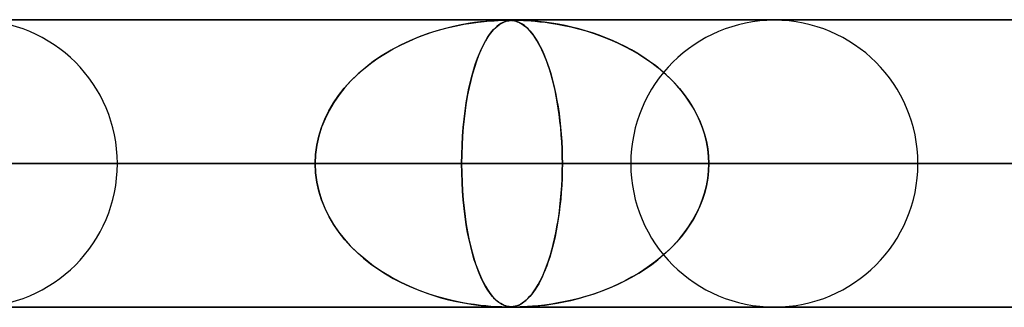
# Model space of a CAD drawing. Header units: millimetres. Extents: x -635 to 635, y -772 to 772.
# Tile 9 of 32: x -304 to -270, y 761 to 772. Entities that reach past the tile are written whole.
import ezdxf

# ---------------------------------------------------------------- set-up
doc = ezdxf.new("R2010")
doc.units = ezdxf.units.MM
doc.layers.add('HIDDEN', color=7, linetype='Continuous')
doc.layers.add('THICK', color=7, linetype='Continuous')

msp = doc.modelspace()

# ---------------------------------------------------------------- linework, layer by layer
at = {"layer": 'HIDDEN'}
for p, q in [((-474.699, 771.49), (0, 771.49)), ((0, 771.49), (-474.699, 771.49)), ((-0.329, 771.48), (-454.892, 771.48)), ((-288.786, 771.38), (-288.551, 771.413)), ((-288.469, 771.422), (-288.671, 771.397)), ((-288.551, 771.413), (-288.339, 771.437)), ((-288.282, 771.442), (-288.469, 771.422)), ((-288.339, 771.437), (-288.152, 771.454)), ((-288.11, 771.457), (-288.282, 771.442)), ((-288.152, 771.454), (-287.989, 771.465)), ((-287.956, 771.467), (-288.11, 771.457)), ((-287.989, 771.465), (-287.85, 771.473)), ((-287.825, 771.474), (-287.956, 771.467)), ((-287.85, 771.473), (-287.733, 771.477)), ((-287.72, 771.478), (-287.825, 771.474)), ((-287.733, 771.477), (-287.639, 771.479)), ((-287.725, 771.38), (-287.658, 771.413)), ((-287.634, 771.479), (-287.72, 771.478)), ((-287.635, 771.422), (-287.693, 771.397)), ((-287.658, 771.413), (-287.596, 771.437)), ((-287.639, 771.479), (-287.562, 771.48)), ((-287.578, 771.442), (-287.635, 771.422)), ((-287.563, 771.48), (-287.634, 771.479)), ((-287.596, 771.437), (-287.537, 771.454)), ((-287.523, 771.457), (-287.578, 771.442)), ((-287.5, 771.479), (-287.563, 771.48)), ((-287.562, 771.48), (-287.497, 771.479)), ((-287.537, 771.454), (-287.48, 771.465)), ((-287.468, 771.467), (-287.523, 771.457)), ((-287.443, 771.477), (-287.5, 771.479)), ((-287.497, 771.479), (-287.439, 771.477)), ((-287.48, 771.465), (-287.424, 771.473)), ((-287.413, 771.474), (-287.468, 771.467)), ((-287.387, 771.473), (-287.443, 771.477)), ((-287.439, 771.477), (-287.384, 771.473)), ((-287.424, 771.473), (-287.367, 771.477)), ((-287.36, 771.478), (-287.413, 771.474)), ((-287.329, 771.466), (-287.387, 771.473)), ((-287.384, 771.473), (-287.332, 771.466)), ((-287.367, 771.477), (-287.306, 771.479)), ((-287.303, 771.479), (-287.36, 771.478)), ((-287.332, 771.466), (-287.283, 771.457)), ((-287.269, 771.454), (-287.329, 771.466)), ((-287.306, 771.479), (-287.24, 771.48)), ((-287.241, 771.48), (-287.303, 771.479)), ((-287.283, 771.457), (-287.236, 771.446)), ((-287.205, 771.436), (-287.269, 771.454)), ((-287.169, 771.479), (-287.241, 771.48)), ((-287.24, 771.48), (-287.164, 771.479)), ((-287.236, 771.446), (-287.188, 771.43)), ((-287.139, 771.411), (-287.205, 771.436)), ((-287.188, 771.43), (-287.135, 771.409)), ((-287.082, 771.477), (-287.169, 771.479)), ((-287.164, 771.479), (-287.074, 771.477)), ((-286.972, 771.473), (-287.082, 771.477)), ((-287.074, 771.477), (-286.965, 771.473)), ((-286.831, 771.466), (-286.972, 771.473)), ((-286.965, 771.473), (-286.839, 771.466)), ((-286.839, 771.466), (-286.702, 771.457)), ((-286.659, 771.454), (-286.831, 771.466)), ((-286.702, 771.457), (-286.559, 771.446)), ((-286.459, 771.436), (-286.659, 771.454)), ((-286.559, 771.446), (-286.401, 771.43)), ((-286.236, 771.411), (-286.459, 771.436)), ((-286.401, 771.43), (-286.221, 771.409)), ((-290.393, 770.979), (-290.117, 771.072)), ((-289.98, 771.114), (-290.286, 771.016)), ((-290.117, 771.072), (-289.842, 771.154)), ((-289.686, 771.196), (-289.98, 771.114)), ((-289.842, 771.154), (-289.571, 771.225)), ((-289.405, 771.264), (-289.686, 771.196)), ((-289.571, 771.225), (-289.303, 771.286)), ((-289.141, 771.319), (-289.405, 771.264)), ((-289.303, 771.286), (-289.041, 771.338)), ((-288.895, 771.363), (-289.141, 771.319)), ((-289.041, 771.338), (-288.786, 771.38)), ((-288.671, 771.397), (-288.895, 771.363)), ((-288.151, 770.979), (-288.079, 771.072)), ((-288.043, 771.114), (-288.123, 771.016)), ((-288.079, 771.072), (-288.007, 771.154)), ((-287.966, 771.196), (-288.043, 771.114)), ((-288.007, 771.154), (-287.936, 771.225)), ((-287.892, 771.264), (-287.966, 771.196)), ((-287.936, 771.225), (-287.865, 771.286)), ((-287.822, 771.319), (-287.892, 771.264)), ((-287.865, 771.286), (-287.795, 771.338)), ((-287.755, 771.363), (-287.822, 771.319)), ((-287.795, 771.338), (-287.725, 771.38)), ((-287.693, 771.397), (-287.755, 771.363)), ((-287.072, 771.378), (-287.139, 771.411)), ((-287.135, 771.409), (-287.078, 771.381)), ((-287.078, 771.381), (-287.018, 771.346)), ((-287.005, 771.338), (-287.072, 771.378)), ((-287.018, 771.346), (-286.954, 771.302)), ((-286.94, 771.292), (-287.005, 771.338)), ((-286.954, 771.302), (-286.887, 771.248)), ((-286.876, 771.239), (-286.94, 771.292)), ((-286.887, 771.248), (-286.817, 771.184)), ((-286.812, 771.179), (-286.876, 771.239)), ((-286.817, 771.184), (-286.745, 771.107)), ((-286.749, 771.112), (-286.812, 771.179)), ((-286.687, 771.039), (-286.749, 771.112)), ((-286.745, 771.107), (-286.671, 771.018)), ((-286, 771.378), (-286.236, 771.411)), ((-286.221, 771.409), (-286.022, 771.381)), ((-286.022, 771.381), (-285.805, 771.346)), ((-285.761, 771.338), (-286, 771.378)), ((-285.805, 771.346), (-285.571, 771.302)), ((-285.523, 771.292), (-285.761, 771.338)), ((-285.571, 771.302), (-285.324, 771.248)), ((-285.284, 771.239), (-285.523, 771.292)), ((-285.324, 771.248), (-285.063, 771.184)), ((-285.046, 771.179), (-285.284, 771.239)), ((-285.063, 771.184), (-284.792, 771.107)), ((-284.809, 771.112), (-285.046, 771.179)), ((-284.574, 771.039), (-284.809, 771.112)), ((-284.792, 771.107), (-284.513, 771.018)), ((-290.921, 770.768), (-291.246, 770.616)), ((-291.225, 770.626), (-290.948, 770.756)), ((-290.948, 770.756), (-290.671, 770.874)), ((-290.6, 770.901), (-290.921, 770.768)), ((-290.671, 770.874), (-290.393, 770.979)), ((-290.286, 771.016), (-290.6, 770.901)), ((-288.287, 770.768), (-288.37, 770.616)), ((-288.365, 770.626), (-288.294, 770.756)), ((-288.294, 770.756), (-288.222, 770.874)), ((-288.204, 770.901), (-288.287, 770.768)), ((-288.222, 770.874), (-288.151, 770.979)), ((-288.123, 771.016), (-288.204, 770.901)), ((-286.625, 770.958), (-286.687, 771.039)), ((-286.671, 771.018), (-286.597, 770.919)), ((-286.564, 770.87), (-286.625, 770.958)), ((-286.597, 770.919), (-286.526, 770.811)), ((-286.504, 770.775), (-286.564, 770.87)), ((-286.526, 770.811), (-286.457, 770.695)), ((-286.444, 770.672), (-286.504, 770.775)), ((-284.34, 770.958), (-284.574, 771.039)), ((-284.513, 771.018), (-284.235, 770.919)), ((-284.109, 770.87), (-284.34, 770.958)), ((-284.235, 770.919), (-283.965, 770.811)), ((-283.88, 770.775), (-284.109, 770.87)), ((-283.965, 770.811), (-283.703, 770.695)), ((-283.655, 770.672), (-283.88, 770.775)), ((-291.57, 770.443), (-291.883, 770.254)), ((-291.768, 770.326), (-291.499, 770.482)), ((-291.246, 770.616), (-291.57, 770.443)), ((-291.499, 770.482), (-291.225, 770.626)), ((-288.453, 770.443), (-288.532, 770.254)), ((-288.503, 770.326), (-288.435, 770.482)), ((-288.37, 770.616), (-288.453, 770.443)), ((-288.435, 770.482), (-288.365, 770.626)), ((-286.457, 770.695), (-286.39, 770.571)), ((-286.386, 770.563), (-286.444, 770.672)), ((-286.39, 770.571), (-286.325, 770.438)), ((-286.328, 770.445), (-286.386, 770.563)), ((-286.272, 770.321), (-286.328, 770.445)), ((-286.325, 770.438), (-286.262, 770.298)), ((-283.703, 770.695), (-283.448, 770.571)), ((-283.432, 770.563), (-283.655, 770.672)), ((-283.448, 770.571), (-283.202, 770.438)), ((-283.214, 770.445), (-283.432, 770.563)), ((-283, 770.321), (-283.214, 770.445)), ((-283.202, 770.438), (-282.964, 770.298)), ((-292.178, 770.054), (-292.455, 769.841)), ((-292.287, 769.973), (-292.032, 770.156)), ((-291.883, 770.254), (-292.178, 770.054)), ((-292.032, 770.156), (-291.768, 770.326)), ((-288.607, 770.054), (-288.678, 769.841)), ((-288.635, 769.973), (-288.57, 770.156)), ((-288.532, 770.254), (-288.607, 770.054)), ((-288.57, 770.156), (-288.503, 770.326)), ((-286.216, 770.188), (-286.272, 770.321)), ((-286.262, 770.298), (-286.201, 770.151)), ((-286.162, 770.048), (-286.216, 770.188)), ((-286.201, 770.151), (-286.143, 769.996)), ((-286.11, 769.9), (-286.162, 770.048)), ((-282.791, 770.188), (-283, 770.321)), ((-282.964, 770.298), (-282.734, 770.151)), ((-282.586, 770.048), (-282.791, 770.188)), ((-282.734, 770.151), (-282.514, 769.996)), ((-282.387, 769.9), (-282.586, 770.048)), ((-292.768, 769.569), (-292.532, 769.778)), ((-292.455, 769.841), (-292.714, 769.618)), ((-292.532, 769.778), (-292.287, 769.973)), ((-288.757, 769.569), (-288.697, 769.778)), ((-288.678, 769.841), (-288.743, 769.618)), ((-288.697, 769.778), (-288.635, 769.973)), ((-286.143, 769.996), (-286.088, 769.833)), ((-286.059, 769.743), (-286.11, 769.9)), ((-286.088, 769.833), (-286.035, 769.664)), ((-286.01, 769.579), (-286.059, 769.743)), ((-282.514, 769.996), (-282.303, 769.833)), ((-282.193, 769.743), (-282.387, 769.9)), ((-282.303, 769.833), (-282.102, 769.664)), ((-282.007, 769.579), (-282.193, 769.743)), ((-292.955, 769.384), (-293.176, 769.14)), ((-292.991, 769.347), (-292.768, 769.569)), ((-292.714, 769.618), (-292.955, 769.384)), ((-288.804, 769.384), (-288.86, 769.14)), ((-288.813, 769.347), (-288.757, 769.569)), ((-288.743, 769.618), (-288.804, 769.384)), ((-286.035, 769.664), (-285.984, 769.487)), ((-285.962, 769.406), (-286.01, 769.579)), ((-285.984, 769.487), (-285.935, 769.3)), ((-285.917, 769.224), (-285.962, 769.406)), ((-282.102, 769.664), (-281.909, 769.487)), ((-281.827, 769.406), (-282.007, 769.579)), ((-281.909, 769.487), (-281.725, 769.3)), ((-281.655, 769.224), (-281.827, 769.406)), ((-293.395, 768.864), (-293.2, 769.112)), ((-293.176, 769.14), (-293.379, 768.886)), ((-293.2, 769.112), (-292.991, 769.347)), ((-288.915, 768.864), (-288.866, 769.112)), ((-288.86, 769.14), (-288.911, 768.886)), ((-288.866, 769.112), (-288.813, 769.347)), ((-285.935, 769.3), (-285.889, 769.105)), ((-285.874, 769.034), (-285.917, 769.224)), ((-285.889, 769.105), (-285.846, 768.901)), ((-285.833, 768.836), (-285.874, 769.034)), ((-281.725, 769.3), (-281.551, 769.105)), ((-281.492, 769.034), (-281.655, 769.224)), ((-281.551, 769.105), (-281.387, 768.901)), ((-281.338, 768.836), (-281.492, 769.034)), ((-293.574, 768.602), (-293.395, 768.864)), ((-293.379, 768.886), (-293.562, 768.62)), ((-288.96, 768.602), (-288.915, 768.864)), ((-288.911, 768.886), (-288.957, 768.62)), ((-285.846, 768.901), (-285.806, 768.689)), ((-285.795, 768.63), (-285.833, 768.836)), ((-285.806, 768.689), (-285.769, 768.468)), ((-281.387, 768.901), (-281.234, 768.689)), ((-281.195, 768.63), (-281.338, 768.836)), ((-281.234, 768.689), (-281.094, 768.468)), ((-293.727, 768.343), (-293.869, 768.054)), ((-293.734, 768.328), (-293.574, 768.602)), ((-293.562, 768.62), (-293.727, 768.343)), ((-288.998, 768.343), (-289.034, 768.054)), ((-289, 768.328), (-288.96, 768.602)), ((-288.957, 768.62), (-288.998, 768.343)), ((-285.761, 768.417), (-285.795, 768.63)), ((-285.769, 768.468), (-285.735, 768.24)), ((-285.729, 768.196), (-285.761, 768.417)), ((-281.063, 768.417), (-281.195, 768.63)), ((-281.094, 768.468), (-280.967, 768.24)), ((-280.944, 768.196), (-281.063, 768.417)), ((-293.992, 767.746), (-293.874, 768.043)), ((-293.869, 768.054), (-293.989, 767.754)), ((-293.874, 768.043), (-293.734, 768.328)), ((-289.065, 767.746), (-289.036, 768.043)), ((-289.034, 768.054), (-289.064, 767.754)), ((-289.036, 768.043), (-289, 768.328)), ((-285.735, 768.24), (-285.705, 768.004)), ((-285.701, 767.967), (-285.729, 768.196)), ((-285.705, 768.004), (-285.68, 767.763)), ((-280.967, 768.24), (-280.854, 768.004)), ((-280.838, 767.967), (-280.944, 768.196)), ((-280.854, 768.004), (-280.757, 767.763)), ((-294.086, 767.441), (-293.992, 767.746)), ((-293.989, 767.754), (-294.085, 767.447)), ((-289.089, 767.441), (-289.065, 767.746)), ((-289.064, 767.754), (-289.088, 767.447)), ((-285.677, 767.732), (-285.701, 767.967)), ((-285.68, 767.763), (-285.658, 767.516)), ((-285.656, 767.491), (-285.677, 767.732)), ((-280.746, 767.732), (-280.838, 767.967)), ((-280.757, 767.763), (-280.676, 767.516)), ((-280.669, 767.491), (-280.746, 767.732)), ((-294.155, 767.129), (-294.086, 767.441)), ((-294.085, 767.447), (-294.154, 767.132)), ((-289.088, 767.447), (-289.106, 767.132)), ((-289.106, 767.129), (-289.089, 767.441)), ((-285.658, 767.516), (-285.641, 767.264)), ((-285.64, 767.245), (-285.656, 767.491)), ((-280.676, 767.516), (-280.612, 767.264)), ((-280.608, 767.245), (-280.669, 767.491)), ((-294.154, 767.132), (-294.196, 766.813)), ((-294.196, 766.812), (-294.155, 767.129)), ((-289.106, 767.132), (-289.116, 766.813)), ((-289.116, 766.812), (-289.106, 767.129)), ((-285.641, 767.264), (-285.629, 767.008)), ((-285.629, 766.995), (-285.64, 767.245)), ((-285.629, 767.008), (-285.622, 766.749)), ((-285.622, 766.744), (-285.629, 766.995)), ((-280.612, 767.264), (-280.566, 767.008)), ((-280.564, 766.995), (-280.608, 767.245)), ((-280.566, 767.008), (-280.538, 766.749)), ((-280.538, 766.744), (-280.564, 766.995)), ((-294.196, 766.813), (-294.21, 766.49)), ((-294.21, 766.49), (-294.196, 766.812)), ((-289.116, 766.813), (-289.12, 766.49)), ((-289.12, 766.49), (-289.116, 766.812)), ((-285.622, 766.749), (-285.619, 766.49)), ((-285.619, 766.49), (-285.622, 766.744)), ((-280.538, 766.749), (-280.529, 766.49)), ((-280.529, 766.49), (-280.538, 766.744)), ((-5, 766.49), (-456.783, 766.49)), ((-456.783, 766.49), (-5, 766.49)), ((-448.192, 766.49), (-5, 766.49)), ((-5, 766.49), (-448.192, 766.49)), ((-5, 766.49), (-432.831, 766.49)), ((-432.831, 766.49), (-5, 766.49)), ((-424.241, 766.49), (-5, 766.49)), ((-5, 766.49), (-424.241, 766.49)), ((-5, 766.49), (-408.88, 766.49)), ((-408.88, 766.49), (-5, 766.49)), ((-400.289, 766.49), (-5, 766.49)), ((-5, 766.49), (-400.289, 766.49)), ((-5, 766.49), (-384.928, 766.49)), ((-384.928, 766.49), (-5, 766.49)), ((-376.338, 766.49), (-5, 766.49)), ((-5, 766.49), (-376.338, 766.49)), ((-5, 766.49), (-360.977, 766.49)), ((-360.977, 766.49), (-5, 766.49)), ((-352.386, 766.49), (-5, 766.49)), ((-5, 766.49), (-352.386, 766.49)), ((-294.21, 766.49), (-338.89, 766.49)), ((-338.89, 766.49), (-294.21, 766.49)), ((-5, 766.49), (-337.025, 766.49)), ((-337.025, 766.49), (-5, 766.49)), ((-328.91, 766.49), (-285.619, 766.49)), ((-328.91, 766.49), (-285.619, 766.49)), ((-328.434, 766.49), (-5, 766.49)), ((-5, 766.49), (-328.434, 766.49)), ((-5, 766.49), (-313.072, 766.49)), ((-313.072, 766.49), (-5, 766.49)), ((-270.257, 766.49), (-311.065, 766.49)), ((-270.257, 766.49), (-311.065, 766.49)), ((-309.572, 766.49), (-294.21, 766.49)), ((-294.21, 766.49), (-309.572, 766.49)), ((-304.481, 766.49), (-5, 766.49)), ((-5, 766.49), (-304.481, 766.49)), ((-289.12, 766.49), (-304.481, 766.49)), ((-304.481, 766.49), (-289.12, 766.49)), ((-301.085, 766.49), (-261.666, 766.49)), ((-301.085, 766.49), (-261.666, 766.49)), ((-294.196, 766.167), (-294.21, 766.49)), ((-294.21, 766.49), (-294.196, 766.168)), ((-289.12, 766.49), (-289.116, 766.168)), ((-5, 766.49), (-289.12, 766.49)), ((-289.12, 766.49), (-5, 766.49)), ((-289.116, 766.168), (-289.12, 766.49)), ((-285.619, 766.49), (-285.622, 766.237)), ((-285.622, 766.231), (-285.619, 766.49)), ((-285.619, 766.49), (-270.257, 766.49)), ((-270.257, 766.49), (-285.619, 766.49)), ((-246.304, 766.49), (-283.24, 766.49)), ((-283.24, 766.49), (-246.304, 766.49)), ((-280.538, 766.231), (-280.529, 766.49)), ((-280.529, 766.49), (-280.538, 766.236)), ((-280.529, 766.49), (-5, 766.49)), ((-5, 766.49), (-280.529, 766.49)), ((-265.167, 766.49), (-280.529, 766.49)), ((-280.529, 766.49), (-265.167, 766.49)), ((-273.26, 766.49), (-237.712, 766.49)), ((-273.26, 766.49), (-237.712, 766.49)), ((-294.196, 766.168), (-294.155, 765.851)), ((-294.154, 765.848), (-294.196, 766.167)), ((-289.116, 766.168), (-289.106, 765.851)), ((-289.106, 765.849), (-289.116, 766.168)), ((-285.641, 765.716), (-285.629, 765.972)), ((-285.629, 765.985), (-285.64, 765.737)), ((-285.622, 766.237), (-285.629, 765.985)), ((-285.629, 765.972), (-285.622, 766.231)), ((-280.612, 765.716), (-280.566, 765.972)), ((-280.564, 765.984), (-280.608, 765.735)), ((-280.566, 765.972), (-280.538, 766.231)), ((-280.538, 766.236), (-280.564, 765.984)), ((-294.155, 765.851), (-294.086, 765.539)), ((-294.085, 765.534), (-294.154, 765.848)), ((-289.106, 765.851), (-289.089, 765.539)), ((-289.089, 765.535), (-289.106, 765.849)), ((-285.658, 765.464), (-285.641, 765.716)), ((-285.64, 765.737), (-285.656, 765.491)), ((-280.676, 765.464), (-280.612, 765.716)), ((-280.608, 765.735), (-280.669, 765.489)), ((-294.086, 765.539), (-293.992, 765.234)), ((-293.989, 765.226), (-294.085, 765.534)), ((-289.089, 765.539), (-289.065, 765.234)), ((-289.065, 765.228), (-289.089, 765.535)), ((-285.68, 765.217), (-285.658, 765.464)), ((-285.656, 765.491), (-285.676, 765.25)), ((-280.757, 765.217), (-280.676, 765.464)), ((-280.669, 765.489), (-280.746, 765.248)), ((-293.992, 765.234), (-293.874, 764.937)), ((-293.869, 764.926), (-293.989, 765.226)), ((-293.874, 764.937), (-293.734, 764.652)), ((-293.727, 764.637), (-293.869, 764.926)), ((-289.065, 765.234), (-289.036, 764.937)), ((-289.035, 764.93), (-289.065, 765.228)), ((-289.036, 764.937), (-289, 764.652)), ((-288.999, 764.641), (-289.035, 764.93)), ((-285.735, 764.74), (-285.705, 764.976)), ((-285.701, 765.015), (-285.729, 764.787)), ((-285.705, 764.976), (-285.68, 765.217)), ((-285.676, 765.25), (-285.701, 765.015)), ((-280.967, 764.74), (-280.854, 764.976)), ((-280.838, 765.013), (-280.944, 764.784)), ((-280.854, 764.976), (-280.757, 765.217)), ((-280.746, 765.248), (-280.838, 765.013)), ((-293.734, 764.652), (-293.574, 764.378)), ((-293.562, 764.36), (-293.727, 764.637)), ((-289, 764.652), (-288.96, 764.378)), ((-288.958, 764.364), (-288.999, 764.641)), ((-285.769, 764.512), (-285.735, 764.74)), ((-285.729, 764.787), (-285.76, 764.567)), ((-281.094, 764.512), (-280.967, 764.74)), ((-280.944, 764.784), (-281.063, 764.563)), ((-293.574, 764.378), (-293.395, 764.116)), ((-293.379, 764.094), (-293.562, 764.36)), ((-288.96, 764.378), (-288.915, 764.116)), ((-288.912, 764.098), (-288.958, 764.364)), ((-285.846, 764.079), (-285.806, 764.291)), ((-285.795, 764.353), (-285.832, 764.148)), ((-285.806, 764.291), (-285.769, 764.512)), ((-285.76, 764.567), (-285.795, 764.353)), ((-281.387, 764.079), (-281.234, 764.291)), ((-281.195, 764.35), (-281.338, 764.144)), ((-281.234, 764.291), (-281.094, 764.512)), ((-281.063, 764.563), (-281.195, 764.35)), ((-293.395, 764.116), (-293.2, 763.868)), ((-293.176, 763.84), (-293.379, 764.094)), ((-288.915, 764.116), (-288.866, 763.868)), ((-288.861, 763.844), (-288.912, 764.098)), ((-285.873, 763.95), (-285.916, 763.76)), ((-285.889, 763.875), (-285.846, 764.079)), ((-285.832, 764.148), (-285.873, 763.95)), ((-281.492, 763.946), (-281.655, 763.756)), ((-281.551, 763.875), (-281.387, 764.079)), ((-281.338, 764.144), (-281.492, 763.946)), ((-293.2, 763.868), (-292.991, 763.633)), ((-292.955, 763.596), (-293.176, 763.84)), ((-292.991, 763.633), (-292.768, 763.411)), ((-292.714, 763.362), (-292.955, 763.596)), ((-288.866, 763.868), (-288.813, 763.633)), ((-288.805, 763.601), (-288.861, 763.844)), ((-288.813, 763.633), (-288.757, 763.411)), ((-288.745, 763.367), (-288.805, 763.601)), ((-285.961, 763.579), (-286.008, 763.406)), ((-285.984, 763.493), (-285.935, 763.68)), ((-285.916, 763.76), (-285.961, 763.579)), ((-285.935, 763.68), (-285.889, 763.875)), ((-281.827, 763.574), (-282.007, 763.401)), ((-281.909, 763.493), (-281.725, 763.68)), ((-281.655, 763.756), (-281.827, 763.574)), ((-281.725, 763.68), (-281.551, 763.875)), ((-292.768, 763.411), (-292.532, 763.202)), ((-292.455, 763.139), (-292.714, 763.362)), ((-292.532, 763.202), (-292.287, 763.007)), ((-288.757, 763.411), (-288.697, 763.202)), ((-288.679, 763.144), (-288.745, 763.367)), ((-288.697, 763.202), (-288.635, 763.007)), ((-286.058, 763.241), (-286.108, 763.085)), ((-286.088, 763.146), (-286.035, 763.316)), ((-286.008, 763.406), (-286.058, 763.241)), ((-286.035, 763.316), (-285.984, 763.493)), ((-282.193, 763.237), (-282.387, 763.08)), ((-282.303, 763.146), (-282.102, 763.316)), ((-282.007, 763.401), (-282.193, 763.237)), ((-282.102, 763.316), (-281.909, 763.493)), ((-292.178, 762.926), (-292.455, 763.139)), ((-292.287, 763.007), (-292.032, 762.824)), ((-291.883, 762.726), (-292.178, 762.926)), ((-288.609, 762.932), (-288.679, 763.144)), ((-288.635, 763.007), (-288.57, 762.824)), ((-288.535, 762.732), (-288.609, 762.932)), ((-286.161, 762.937), (-286.215, 762.796)), ((-286.201, 762.829), (-286.143, 762.984)), ((-286.108, 763.085), (-286.161, 762.937)), ((-286.143, 762.984), (-286.088, 763.146)), ((-282.586, 762.932), (-282.791, 762.792)), ((-282.734, 762.829), (-282.514, 762.984)), ((-282.387, 763.08), (-282.586, 762.932)), ((-282.514, 762.984), (-282.303, 763.146)), ((-292.032, 762.824), (-291.768, 762.654)), ((-291.57, 762.537), (-291.883, 762.726)), ((-291.768, 762.654), (-291.499, 762.498)), ((-291.246, 762.364), (-291.57, 762.537)), ((-288.57, 762.824), (-288.503, 762.654)), ((-288.455, 762.543), (-288.535, 762.732)), ((-288.503, 762.654), (-288.435, 762.498)), ((-288.372, 762.37), (-288.455, 762.543)), ((-286.39, 762.409), (-286.325, 762.542)), ((-286.326, 762.539), (-286.383, 762.422)), ((-286.27, 762.664), (-286.326, 762.539)), ((-286.325, 762.542), (-286.262, 762.682)), ((-286.215, 762.796), (-286.27, 762.664)), ((-286.262, 762.682), (-286.201, 762.829)), ((-283.448, 762.409), (-283.202, 762.542)), ((-283.214, 762.534), (-283.432, 762.417)), ((-283, 762.659), (-283.214, 762.534)), ((-283.202, 762.542), (-282.964, 762.682)), ((-282.791, 762.792), (-283, 762.659)), ((-282.964, 762.682), (-282.734, 762.829)), ((-291.499, 762.498), (-291.225, 762.354)), ((-290.921, 762.212), (-291.246, 762.364)), ((-291.225, 762.354), (-290.948, 762.224)), ((-290.948, 762.224), (-290.671, 762.106)), ((-290.6, 762.079), (-290.921, 762.212)), ((-288.435, 762.498), (-288.365, 762.354)), ((-288.289, 762.217), (-288.372, 762.37)), ((-288.365, 762.354), (-288.294, 762.224)), ((-288.294, 762.224), (-288.222, 762.106)), ((-288.207, 762.083), (-288.289, 762.217)), ((-286.501, 762.209), (-286.561, 762.114)), ((-286.526, 762.169), (-286.457, 762.285)), ((-286.442, 762.312), (-286.501, 762.209)), ((-286.457, 762.285), (-286.39, 762.409)), ((-286.383, 762.422), (-286.442, 762.312)), ((-283.88, 762.205), (-284.109, 762.11)), ((-283.965, 762.169), (-283.703, 762.285)), ((-283.655, 762.308), (-283.88, 762.205)), ((-283.703, 762.285), (-283.448, 762.409)), ((-283.432, 762.417), (-283.655, 762.308)), ((-290.671, 762.106), (-290.393, 762.001)), ((-290.286, 761.964), (-290.6, 762.079)), ((-290.393, 762.001), (-290.117, 761.908)), ((-289.98, 761.866), (-290.286, 761.964)), ((-290.117, 761.908), (-289.842, 761.826)), ((-289.686, 761.784), (-289.98, 761.866)), ((-288.222, 762.106), (-288.151, 762.001)), ((-288.126, 761.968), (-288.207, 762.083)), ((-288.151, 762.001), (-288.079, 761.908)), ((-288.047, 761.87), (-288.126, 761.968)), ((-288.079, 761.908), (-288.007, 761.826)), ((-287.97, 761.787), (-288.047, 761.87)), ((-286.817, 761.796), (-286.745, 761.873)), ((-286.746, 761.871), (-286.809, 761.804)), ((-286.684, 761.945), (-286.746, 761.871)), ((-286.745, 761.873), (-286.671, 761.962)), ((-286.622, 762.026), (-286.684, 761.945)), ((-286.671, 761.962), (-286.597, 762.061)), ((-286.561, 762.114), (-286.622, 762.026)), ((-286.597, 762.061), (-286.526, 762.169)), ((-285.063, 761.796), (-284.792, 761.873)), ((-284.809, 761.867), (-285.046, 761.801)), ((-284.574, 761.941), (-284.809, 761.867)), ((-284.792, 761.873), (-284.513, 761.962)), ((-284.34, 762.022), (-284.574, 761.941)), ((-284.513, 761.962), (-284.235, 762.061)), ((-284.109, 762.11), (-284.34, 762.022)), ((-284.235, 762.061), (-283.965, 762.169)), ((0, 761.49), (-474.699, 761.49)), ((-474.699, 761.49), (0, 761.49)), ((-454.892, 761.5), (-0.316, 761.5)), ((-454.892, 761.5), (-0.316, 761.5)), ((-430.942, 761.5), (-0.316, 761.5)), ((-406.991, 761.5), (-0.316, 761.5)), ((-383.041, 761.5), (-0.316, 761.5)), ((-359.091, 761.5), (-0.316, 761.5)), ((-335.141, 761.5), (-0.316, 761.5)), ((-311.191, 761.5), (-0.316, 761.5)), ((-289.842, 761.826), (-289.571, 761.755)), ((-289.405, 761.716), (-289.686, 761.784)), ((-289.571, 761.755), (-289.303, 761.694)), ((-289.141, 761.661), (-289.405, 761.716)), ((-289.303, 761.694), (-289.041, 761.642)), ((-288.895, 761.617), (-289.141, 761.661)), ((-289.041, 761.642), (-288.786, 761.6)), ((-288.671, 761.583), (-288.895, 761.617)), ((-288.786, 761.6), (-288.551, 761.567)), ((-288.469, 761.557), (-288.671, 761.583)), ((-288.551, 761.567), (-288.339, 761.543)), ((-288.282, 761.538), (-288.469, 761.557)), ((-288.339, 761.543), (-288.152, 761.526)), ((-288.11, 761.523), (-288.282, 761.538)), ((-288.152, 761.526), (-287.989, 761.515)), ((-287.956, 761.513), (-288.11, 761.523)), ((-288.007, 761.826), (-287.936, 761.755)), ((-287.989, 761.515), (-287.85, 761.507)), ((-287.896, 761.719), (-287.97, 761.787)), ((-287.825, 761.506), (-287.956, 761.513)), ((-287.936, 761.755), (-287.865, 761.694)), ((-287.825, 761.663), (-287.896, 761.719)), ((-287.865, 761.694), (-287.795, 761.642)), ((-287.85, 761.507), (-287.733, 761.503)), ((-287.758, 761.619), (-287.825, 761.663)), ((-287.72, 761.502), (-287.825, 761.506)), ((-287.795, 761.642), (-287.725, 761.6)), ((-287.696, 761.585), (-287.758, 761.619)), ((-287.733, 761.503), (-287.639, 761.501)), ((-287.725, 761.6), (-287.658, 761.567)), ((-287.634, 761.5), (-287.72, 761.502)), ((-287.638, 761.559), (-287.696, 761.585)), ((-287.658, 761.567), (-287.596, 761.543)), ((-287.639, 761.501), (-287.562, 761.5)), ((-287.582, 761.539), (-287.638, 761.559)), ((-287.563, 761.5), (-287.634, 761.5)), ((-287.596, 761.543), (-287.537, 761.526)), ((-287.526, 761.524), (-287.582, 761.539)), ((-287.562, 761.5), (-287.497, 761.501)), ((-287.496, 761.501), (-287.558, 761.5)), ((-287.537, 761.526), (-287.48, 761.515)), ((-287.471, 761.514), (-287.526, 761.524)), ((-287.497, 761.501), (-287.439, 761.503)), ((-287.439, 761.503), (-287.496, 761.501)), ((-287.48, 761.515), (-287.424, 761.507)), ((-287.417, 761.507), (-287.471, 761.514)), ((-287.384, 761.507), (-287.439, 761.503)), ((-287.439, 761.503), (-287.384, 761.507)), ((-287.424, 761.507), (-287.367, 761.503)), ((-287.363, 761.503), (-287.417, 761.507)), ((-287.325, 761.515), (-287.384, 761.507)), ((-287.384, 761.507), (-287.332, 761.514)), ((-287.367, 761.503), (-287.306, 761.501)), ((-287.307, 761.501), (-287.363, 761.503)), ((-287.332, 761.514), (-287.283, 761.523)), ((-287.265, 761.527), (-287.325, 761.515)), ((-287.306, 761.501), (-287.24, 761.5)), ((-287.283, 761.523), (-287.236, 761.534)), ((-287.201, 761.545), (-287.265, 761.527)), ((-287.253, 761.5), (-287.255, 761.5)), ((-287.251, 761.5), (-287.253, 761.5)), ((-287.248, 761.5), (-287.251, 761.5)), ((-287.246, 761.5), (-287.248, 761.5)), ((-287.243, 761.5), (-287.246, 761.5)), ((-287.241, 761.5), (-287.243, 761.5)), ((-287.169, 761.501), (-287.241, 761.5)), ((-287.241, 761.5), (-0.316, 761.5)), ((-287.24, 761.5), (-287.164, 761.501)), ((-287.236, 761.534), (-287.188, 761.55)), ((-287.135, 761.571), (-287.201, 761.545)), ((-287.188, 761.55), (-287.135, 761.571)), ((-287.082, 761.503), (-287.169, 761.501)), ((-287.164, 761.501), (-287.074, 761.503)), ((-287.068, 761.604), (-287.135, 761.571)), ((-287.135, 761.571), (-287.078, 761.599)), ((-286.972, 761.507), (-287.082, 761.503)), ((-287.078, 761.599), (-287.018, 761.634)), ((-287.074, 761.503), (-286.965, 761.507)), ((-287.002, 761.644), (-287.068, 761.604)), ((-287.018, 761.634), (-286.954, 761.678)), ((-286.937, 761.691), (-287.002, 761.644)), ((-286.831, 761.514), (-286.972, 761.507)), ((-286.965, 761.507), (-286.839, 761.514)), ((-286.954, 761.678), (-286.887, 761.732)), ((-286.873, 761.744), (-286.937, 761.691)), ((-286.887, 761.732), (-286.817, 761.796)), ((-286.809, 761.804), (-286.873, 761.744)), ((-286.839, 761.514), (-286.702, 761.523)), ((-286.659, 761.526), (-286.831, 761.514)), ((-286.702, 761.523), (-286.559, 761.534)), ((-286.459, 761.544), (-286.659, 761.526)), ((-286.559, 761.534), (-286.401, 761.55)), ((-286.236, 761.569), (-286.459, 761.544)), ((-286.401, 761.55), (-286.221, 761.571)), ((-286, 761.602), (-286.236, 761.569)), ((-286.221, 761.571), (-286.022, 761.599)), ((-286.022, 761.599), (-285.805, 761.634)), ((-285.761, 761.642), (-286, 761.602)), ((-285.805, 761.634), (-285.571, 761.678)), ((-285.523, 761.688), (-285.761, 761.642)), ((-285.571, 761.678), (-285.324, 761.732)), ((-285.284, 761.741), (-285.523, 761.688)), ((-285.324, 761.732), (-285.063, 761.796)), ((-285.046, 761.801), (-285.284, 761.741))]:
    msp.add_line(p, q, dxfattribs=at)
for centre, start, end in [((-306.075, 766.49), 0, 180), ((-278.25, 766.49), 0, 180), ((-306.075, 766.49), 180, 0), ((-278.25, 766.49), 180, 0)]:
    msp.add_arc(centre, 4.99, start, end, dxfattribs=at)
at = {"layer": 'THICK'}
for p, q in [((-606.5, 771.5), (606.5, 771.5)), ((606.5, 766.5), (-606.5, 766.5))]:
    msp.add_line(p, q, dxfattribs=at)

doc.saveas('drawing.dxf')
